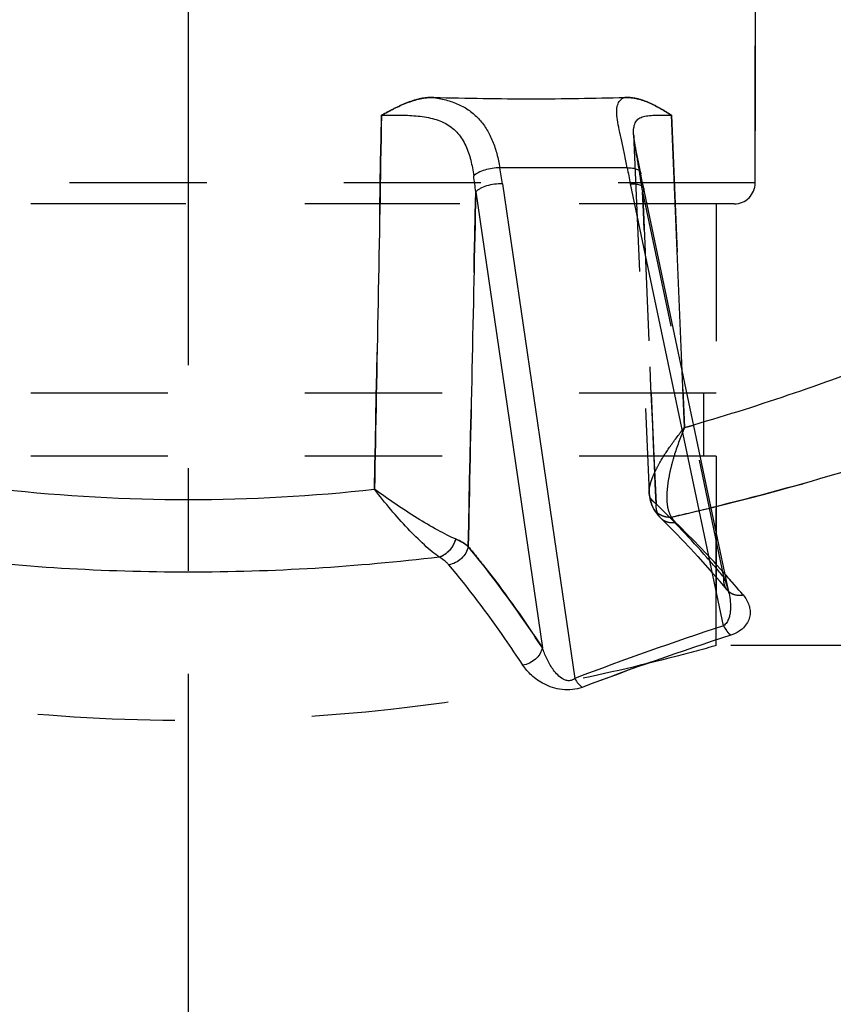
# Model space of a CAD drawing. Header units: millimetres. Extents: x 397 to 602, y 406 to 594.
# Tile 4 of 25: x 492 to 531, y 500 to 547. Entities that reach past the tile are written whole.
import ezdxf

# ---------------------------------------------------------------- set-up
doc = ezdxf.new("R2010")
doc.units = ezdxf.units.MM
doc.header["$LTSCALE"] = 65.185185
doc.linetypes.add('CENTER', pattern=[0.6, 0.375, -0.075, 0.075, -0.075])
doc.linetypes.add('HIDDEN', pattern=[0.2, 0.1, -0.1])
for name, color, linetype in [('ACHSEN_S', 7, 'CONTINUOUS'), ('FLAECHEN', 7, 'CONTINUOUS'), ('KONST.EL_MIT_GEO', 7, 'CONTINUOUS')]:
    doc.layers.add(name, color=color, linetype=linetype)

msp = doc.modelspace()

# ---------------------------------------------------------------- linework, layer by layer
at = {"layer": 'ACHSEN_S', "color": 2, "linetype": 'CENTER'}
msp.add_line((500, 594.131), (500, 406.25), dxfattribs=at)
at = {"layer": 'FLAECHEN', "color": 8, "linetype": 'HIDDEN'}
for p, q in [((526.95, 548.25), (526.95, 539.25)), ((525.1, 538.25), (474.9, 538.25)), ((525.1, 538.25), (525.1, 529.25)), ((525.1, 529.25), (474.9, 529.25)), ((524.5, 529.25), (524.5, 526.25)), ((525.1, 526.25), (474.9, 526.25)), ((525.1, 526.25), (525.1, 517.25)), ((597.5, 517.25), (525.1, 517.25))]:
    msp.add_line(p, q, dxfattribs=at)
at = {"layer": 'KONST.EL_MIT_GEO', "color": 8, "linetype": 'HIDDEN'}
for p, q in [((526.95, 539.25), (526.95, 548.25)), ((522.976, 542.467), (523.59, 527.613)), ((521.17, 541.554), (521.91, 524.516)), ((521.207, 541.241), (521.2, 541.282)), ((521.27, 540.896), (521.27, 540.897)), ((521.417, 540.177), (521.416, 540.179)), ((521.447, 540.021), (521.431, 540.103)), ((521.479, 539.857), (521.463, 539.943)), ((521.565, 539.404), (521.546, 539.498)), ((526.95, 539.25), (473.05, 539.25)), ((521.62, 539.131), (521.6, 539.225)), ((521.594, 538.819), (525.451, 520.511)), ((521.594, 538.819), (521.618, 538.25)), ((525.95, 538.25), (474.05, 538.25)), ((521.618, 538.25), (522.009, 529.25)), ((523.59, 527.613), (523.479, 530.305)), ((522.009, 529.25), (522.139, 526.25)), ((522.139, 526.25), (522.237, 523.992)), ((525.1, 517.25), (525.1, 526.25)), ((522.064, 523.857), (522.065, 523.857)), ((522.065, 523.857), (522.08, 523.826)), ((522.078, 523.829), (522.114, 523.761)), ((522.113, 523.763), (522.152, 523.695)), ((522.151, 523.698), (522.194, 523.63)), ((522.193, 523.632), (522.24, 523.565)), ((522.239, 523.567), (522.29, 523.5)), ((522.289, 523.502), (522.344, 523.435)), ((522.343, 523.436), (522.403, 523.37)), ((522.403, 523.371), (522.461, 523.312)), ((522.461, 523.312), (522.803, 522.974)), ((522.801, 522.975), (523.16, 522.612)), ((523.158, 522.614), (523.516, 522.244)), ((523.514, 522.245), (523.87, 521.868)), ((523.869, 521.869), (524.224, 521.485)), ((524.222, 521.486), (524.576, 521.095)), ((524.575, 521.096), (524.927, 520.698)), ((524.926, 520.699), (525.277, 520.293)), ((525.276, 520.295), (525.609, 519.902)), ((525.609, 519.902), (525.609, 519.902)), ((525.706, 519.737), (525.707, 519.73)), ((525.707, 519.729), (525.707, 519.73))]:
    msp.add_line(p, q, dxfattribs=at)
at = {"layer": 'KONST.EL_MIT_GEO', "color": 7, "linetype": 'Continuous'}
for p, q in [((523.479, 530.305), (522.976, 542.467)), ((521.293, 540.781), (521.27, 540.896)), ((521.417, 540.177), (521.293, 540.781)), ((520.867, 539.97), (514.811, 539.97)), ((521.447, 540.021), (521.417, 540.177)), ((521.479, 539.857), (521.447, 540.021)), ((521.583, 539.313), (521.547, 539.495)), ((514.933, 539.207), (518.372, 515.685)), ((525.445, 518.191), (521.017, 539.207)), ((521.62, 539.131), (521.583, 539.313)), ((525.707, 519.729), (521.62, 539.131)), ((513.663, 538.819), (516.833, 517.136))]:
    msp.add_line(p, q, dxfattribs=at)
for points in [[(521.27, 540.896), (521.249, 541.003), (521.239, 541.054), (521.23, 541.103), (521.222, 541.151), (521.214, 541.197), (521.207, 541.24), (521.2, 541.282), (521.194, 541.321), (521.189, 541.359), (521.185, 541.394), (521.181, 541.427), (521.177, 541.458), (521.175, 541.486), (521.173, 541.512), (521.171, 541.536), (521.17, 541.554)], [(521.547, 539.495), (521.513, 539.676), (521.479, 539.857)]]:
    msp.add_lwpolyline(points, dxfattribs=at)
at = {"layer": 'KONST.EL_MIT_GEO', "color": 8, "linetype": 'HIDDEN'}
for points in [[(521.177, 541.458), (521.175, 541.486), (521.173, 541.512)], [(521.23, 541.104), (521.222, 541.152), (521.214, 541.197)], [(521.91, 524.516), (521.913, 524.459), (521.919, 524.388), (521.928, 524.318), (521.939, 524.249), (521.953, 524.182), (521.969, 524.117), (521.988, 524.052), (522.009, 523.99), (522.032, 523.93), (522.058, 523.872), (522.064, 523.857)], [(521.91, 524.516), (521.911, 524.487), (521.915, 524.43), (521.921, 524.373), (521.928, 524.317)], [(521.937, 524.261), (521.948, 524.207), (521.96, 524.154), (521.974, 524.101), (521.989, 524.05)], [(522.006, 523.999), (522.024, 523.95), (522.044, 523.903), (522.064, 523.857)], [(525.609, 519.902), (525.624, 519.884), (525.643, 519.858), (525.66, 519.833), (525.675, 519.809), (525.686, 519.787), (525.695, 519.768), (525.701, 519.751), (525.706, 519.737)]]:
    msp.add_lwpolyline(points, dxfattribs=at)
at = {"layer": 'KONST.EL_MIT_GEO', "color": 7, "linetype": 'Continuous'}
for centre, radius, start, end in [((485.883, 534.96), 29.359, 8.3177, 9.8249), ((550.31, 545.381), 29.936, 190.4137, 191.9015), ((477.619, 534.768), 36.271, 6.4127, 7.6294), ((500, 604.626), 80.431, 263.68039, 276.31961), ((486.516, 485.869), 52.253, 40.2876, 41.7244), ((526.145, 520.355), 0.702, 229.3119, 234.7651), ((575.246, 366.428), 159.725, 108.16726, 110.85952), ((575.485, 364.854), 160.763, 108.00538, 110.67743)]:
    msp.add_arc(centre, radius, start, end, dxfattribs=at)
at = {"layer": 'KONST.EL_MIT_GEO', "color": 8, "linetype": 'HIDDEN'}
for centre, radius, start, end in [((558.062, 545.273), 37.035, 188.8355, 190.0345), ((525.95, 539.25), 1, 270, 360), ((496.173, 623.819), 100.037, 285.90639, 286.16291), ((497.047, 638.376), 117.898, 282.70075, 283.63989), ((521.966, 518.936), 3.824, 11.9785, 24.3069), ((526.138, 520.347), 0.691, 220.0598, 229.3049), ((573.756, 370.634), 155.264, 108.12857, 110.89821), ((573.99, 369.112), 156.251, 107.9668, 110.71602)]:
    msp.add_arc(centre, radius, start, end, dxfattribs=at)
for points, knots in [([(511.675, 543.315), (511.455, 543.32), (511.012, 543.27), (510.379, 543.067), (509.774, 542.785), (509.382, 542.574), (509.186, 542.467)], [0, 0, 0, 0, 0.247914, 0.497322, 0.748143, 1, 1, 1, 1]), ([(522.976, 542.467), (522.804, 542.574), (522.458, 542.786), (521.921, 543.067), (521.352, 543.27), (520.95, 543.32), (520.751, 543.315)], [0, 0, 0, 0, 0.252079, 0.503463, 0.7527, 1, 1, 1, 1]), ([(521.17, 541.554), (521.176, 541.414), (521.21, 541.113), (521.317, 540.458), (521.411, 539.942), (521.466, 539.584)], [0, 0, 0, 0, 0.211748, 0.454337, 1, 1, 1, 1]), ([(521.503, 539.728), (521.508, 539.705), (521.504, 539.653), (521.481, 539.607), (521.466, 539.584)], [0, 0, 0, 0, 0.46438, 1, 1, 1, 1]), ([(521.503, 539.728), (521.508, 539.705), (521.504, 539.653), (521.481, 539.607), (521.466, 539.584)], [0, 0, 0, 0, 0.46438, 1, 1, 1, 1]), ([(521.649, 538.991), (521.654, 538.964), (521.648, 538.899), (521.614, 538.846), (521.594, 538.819)], [0, 0, 0, 0, 0.450303, 1, 1, 1, 1]), ([(522.968, 523.362), (526.32, 524.117), (532.26, 525.736), (538.071, 527.755), (540.608, 528.712)], [0, 0, 0, 0, 0.558903, 1, 1, 1, 1]), ([(521.91, 524.516), (521.905, 524.612), (521.931, 524.825), (522.03, 525.155), (522.185, 525.519), (522.469, 526.061), (522.929, 526.774), (523.356, 527.329), (523.59, 527.613)], [0, 0, 0, 0, 0.080782, 0.177504, 0.288768, 0.412617, 0.690745, 1, 1, 1, 1]), ([(523.59, 527.613), (523.412, 527.198), (523.179, 526.576), (522.945, 525.746), (522.821, 525.165), (522.75, 524.621), (522.739, 524.13), (522.796, 523.706), (522.898, 523.459), (522.968, 523.362)], [0, 0, 0, 0, 0.306674, 0.450563, 0.585904, 0.710629, 0.822389, 0.918987, 1, 1, 1, 1]), ([(521.984, 524.246), (521.973, 524.264), (521.929, 524.348), (521.913, 524.444), (521.91, 524.516)], [0, 0, 0, 0, 0.232821, 1, 1, 1, 1]), ([(521.984, 524.246), (521.982, 524.179), (521.993, 524.045), (522.036, 523.917), (522.064, 523.857)], [0, 0, 0, 0, 0.502393, 1, 1, 1, 1]), ([(522.237, 523.992), (522.209, 524.012), (522.115, 524.085), (522.03, 524.173), (521.984, 524.246)], [0, 0, 0, 0, 0.281388, 1, 1, 1, 1]), ([(522.237, 523.992), (522.222, 523.867), (522.242, 523.614), (522.375, 523.396), (522.461, 523.312)], [0, 0, 0, 0, 0.512741, 1, 1, 1, 1]), ([(525.451, 520.511), (525.19, 520.822), (524.16, 522.021), (523.075, 523.172), (522.237, 523.992)], [0, 0, 0, 0, 0.257667, 1, 1, 1, 1]), ([(522.065, 523.857), (522.102, 523.777), (522.205, 523.628), (522.423, 523.463), (522.685, 523.368), (522.874, 523.356), (522.968, 523.362)], [0, 0, 0, 0, 0.24213, 0.488204, 0.740731, 1, 1, 1, 1]), ([(522.461, 523.312), (522.504, 523.27), (522.603, 523.195), (522.835, 523.095), (523.033, 523.086), (523.16, 523.105)], [0, 0, 0, 0, 0.242477, 0.48874, 1, 1, 1, 1]), ([(523.16, 523.105), (523.139, 523.126), (523.065, 523.203), (523.002, 523.292), (522.968, 523.362)], [0, 0, 0, 0, 0.271719, 1, 1, 1, 1]), ([(522.968, 523.362), (522.978, 523.34), (523.03, 523.246), (523.101, 523.163), (523.16, 523.105)], [0, 0, 0, 0, 0.230565, 1, 1, 1, 1]), ([(526.375, 519.657), (526.113, 519.966), (525.083, 521.153), (523.998, 522.293), (523.16, 523.105)], [0, 0, 0, 0, 0.257586, 1, 1, 1, 1]), ([(512.706, 522.318), (512.68, 522.218), (512.601, 522.023), (512.373, 521.695), (512.118, 521.51), (511.935, 521.454)], [0, 0, 0, 0, 0.259279, 0.520326, 1, 1, 1, 1]), ([(512.706, 522.318), (512.823, 522.268), (513.033, 522.164), (513.226, 522.03), (513.306, 521.959)], [0, 0, 0, 0, 0.54223, 1, 1, 1, 1]), ([(513.306, 521.959), (513.612, 521.59), (514.859, 520.036), (516.009, 518.405), (516.833, 517.136)], [0, 0, 0, 0, 0.240576, 1, 1, 1, 1]), ([(525.451, 520.511), (525.435, 520.402), (525.442, 520.181), (525.542, 519.982), (525.609, 519.902)], [0, 0, 0, 0, 0.513336, 1, 1, 1, 1]), ([(525.451, 520.511), (525.48, 520.447), (525.586, 520.194), (525.665, 519.93), (525.707, 519.73)], [0, 0, 0, 0, 0.253746, 1, 1, 1, 1]), ([(525.609, 519.902), (525.652, 519.851), (525.754, 519.76), (526.009, 519.64), (526.233, 519.632), (526.375, 519.657)], [0, 0, 0, 0, 0.238589, 0.483053, 1, 1, 1, 1]), ([(525.445, 518.191), (525.491, 518.099), (525.59, 517.936), (525.722, 517.795), (525.792, 517.744)], [0, 0, 0, 0, 0.54226, 1, 1, 1, 1]), ([(525.1, 517.25), (524.461, 517.072), (522.026, 516.417), (516.9, 515.232), (509.174, 514.014), (500, 513.498), (490.826, 514.014), (483.1, 515.232), (477.974, 516.417), (475.539, 517.072), (474.9, 517.25)], [0, 0, 0, 0, 0.039161, 0.148744, 0.310243, 0.5, 0.689757, 0.851256, 0.960839, 1, 1, 1, 1])]:
    msp.add_open_spline(points, degree=3, knots=knots, dxfattribs=at)
at = {"layer": 'KONST.EL_MIT_GEO', "color": 7, "linetype": 'Continuous'}
for points, knots in [([(509.186, 542.467), (509.382, 542.574), (509.774, 542.785), (510.379, 543.067), (511.013, 543.27), (511.455, 543.32), (511.675, 543.315)], [0, 0, 0, 0, 0.251868, 0.502692, 0.752094, 1, 1, 1, 1]), ([(511.675, 543.315), (511.894, 543.28), (512.317, 543.191), (512.91, 542.974), (513.43, 542.665), (513.865, 542.265), (514.213, 541.783), (514.482, 541.23), (514.681, 540.62), (514.773, 540.191), (514.811, 539.97)], [0, 0, 0, 0, 0.134021, 0.259819, 0.379214, 0.495785, 0.613627, 0.735992, 0.86465, 1, 1, 1, 1]), ([(511.675, 543.315), (512.457, 543.296), (514.006, 543.263), (516.304, 543.244), (518.547, 543.262), (520.023, 543.296), (520.751, 543.315)], [0, 0, 0, 0, 0.25862, 0.512058, 0.759456, 1, 1, 1, 1]), ([(520.867, 539.97), (520.826, 540.19), (520.742, 540.612), (520.61, 541.214), (520.49, 541.755), (520.401, 542.224), (520.364, 542.569), (520.374, 542.804), (520.402, 542.949), (520.452, 543.073), (520.554, 543.214), (520.67, 543.283), (520.751, 543.315)], [0, 0, 0, 0, 0.188854, 0.363879, 0.521099, 0.656573, 0.767442, 0.813667, 0.854495, 0.891297, 0.926192, 1, 1, 1, 1]), ([(520.751, 543.315), (520.95, 543.32), (521.352, 543.27), (521.921, 543.067), (522.458, 542.786), (522.804, 542.574), (522.976, 542.467)], [0, 0, 0, 0, 0.247308, 0.496552, 0.747932, 1, 1, 1, 1]), ([(509.186, 542.467), (509.46, 542.471), (510.008, 542.478), (510.82, 542.454), (511.595, 542.344), (512.186, 542.12), (512.576, 541.848), (512.906, 541.524), (513.217, 541.018), (513.447, 540.325), (513.535, 539.836), (513.569, 539.584)], [0, 0, 0, 0, 0.136213, 0.272653, 0.403394, 0.524544, 0.582195, 0.638946, 0.753379, 0.873416, 1, 1, 1, 1]), ([(521.17, 541.554), (521.166, 541.657), (521.167, 541.842), (521.218, 542.063), (521.299, 542.198), (521.403, 542.307), (521.59, 542.401), (521.863, 542.453), (522.19, 542.473), (522.567, 542.474), (522.835, 542.469), (522.976, 542.467)], [0, 0, 0, 0, 0.127261, 0.230919, 0.27688, 0.32168, 0.416876, 0.530545, 0.666606, 0.823993, 1, 1, 1, 1]), ([(514.811, 539.97), (514.69, 539.97), (514.446, 539.95), (514.1, 539.872), (513.836, 539.77), (513.665, 539.668), (513.597, 539.613), (513.569, 539.584)], [0, 0, 0, 0, 0.273401, 0.551452, 0.802064, 0.908744, 1, 1, 1, 1]), ([(520.867, 539.97), (520.949, 539.97), (521.099, 539.962), (521.274, 539.924), (521.383, 539.874), (521.443, 539.832), (521.485, 539.784), (521.5, 539.746), (521.503, 539.728)], [0, 0, 0, 0, 0.340249, 0.621827, 0.737519, 0.836796, 0.922426, 1, 1, 1, 1]), ([(514.933, 539.207), (514.807, 539.211), (514.552, 539.196), (514.193, 539.119), (513.923, 539.014), (513.754, 538.908), (513.689, 538.85), (513.663, 538.819)], [0, 0, 0, 0, 0.278589, 0.559678, 0.80865, 0.912526, 1, 1, 1, 1]), ([(521.017, 539.207), (521.098, 539.21), (521.246, 539.206), (521.419, 539.173), (521.528, 539.129), (521.587, 539.09), (521.63, 539.044), (521.645, 539.008), (521.649, 538.991)], [0, 0, 0, 0, 0.342257, 0.624512, 0.740023, 0.838766, 0.923526, 1, 1, 1, 1]), ([(536.047, 532.005), (535.208, 531.655), (531.264, 530.058), (527.233, 528.668), (524.021, 527.737)], [0, 0, 0, 0, 0.213848, 1, 1, 1, 1]), ([(540.608, 528.712), (539.549, 528.312), (534.379, 526.427), (529.098, 524.833), (524.849, 523.802)], [0, 0, 0, 0, 0.205649, 1, 1, 1, 1]), ([(512.706, 522.318), (512.571, 522.376), (512.285, 522.511), (511.673, 522.832), (510.854, 523.315), (509.854, 523.967), (509.186, 524.439), (508.853, 524.683)], [0, 0, 0, 0, 0.097882, 0.20892, 0.458173, 0.727003, 1, 1, 1, 1]), ([(511.935, 521.454), (511.818, 521.536), (511.576, 521.723), (511.066, 522.166), (510.403, 522.828), (509.616, 523.716), (509.105, 524.354), (508.853, 524.683)], [0, 0, 0, 0, 0.095664, 0.204927, 0.452533, 0.722703, 1, 1, 1, 1]), ([(512.706, 522.318), (512.68, 522.218), (512.601, 522.023), (512.373, 521.695), (512.118, 521.51), (511.935, 521.454)], [0, 0, 0, 0, 0.259279, 0.520326, 1, 1, 1, 1]), ([(513.306, 521.959), (513.226, 522.03), (513.033, 522.164), (512.823, 522.268), (512.706, 522.318)], [0, 0, 0, 0, 0.45777, 1, 1, 1, 1]), ([(513.306, 521.959), (513.263, 521.744), (513.023, 521.337), (512.603, 521.126), (512.383, 521.092)], [0, 0, 0, 0, 0.496697, 1, 1, 1, 1]), ([(516.833, 517.136), (516.551, 517.57), (515.444, 519.227), (514.248, 520.824), (513.306, 521.959)], [0, 0, 0, 0, 0.259635, 1, 1, 1, 1]), ([(511.935, 521.454), (509.971, 521.219), (505.997, 520.86), (500, 520.677), (494.003, 520.86), (490.029, 521.219), (488.065, 521.454)], [0, 0, 0, 0, 0.248053, 0.5, 0.751947, 1, 1, 1, 1]), ([(512.383, 521.092), (512.355, 521.125), (512.223, 521.266), (512.064, 521.379), (511.935, 521.454)], [0, 0, 0, 0, 0.226926, 1, 1, 1, 1]), ([(515.909, 516.315), (515.628, 516.744), (514.521, 518.386), (513.324, 519.968), (512.383, 521.092)], [0, 0, 0, 0, 0.259548, 1, 1, 1, 1]), ([(525.707, 519.729), (525.735, 519.598), (525.775, 519.333), (525.781, 518.997), (525.748, 518.732), (525.696, 518.534), (525.607, 518.342), (525.507, 518.232), (525.445, 518.191)], [0, 0, 0, 0, 0.246386, 0.49084, 0.613249, 0.736742, 0.863522, 1, 1, 1, 1]), ([(525.74, 519.782), (525.827, 519.721), (526.037, 519.634), (526.263, 519.637), (526.375, 519.657)], [0, 0, 0, 0, 0.48325, 1, 1, 1, 1]), ([(526.375, 519.657), (526.495, 519.515), (526.642, 519.274), (526.716, 518.921), (526.706, 518.656), (526.621, 518.391), (526.448, 518.133), (526.169, 517.898), (525.929, 517.788), (525.792, 517.744)], [0, 0, 0, 0, 0.230396, 0.33708, 0.443148, 0.554122, 0.677362, 0.822531, 1, 1, 1, 1]), ([(525.445, 518.191), (525.491, 518.099), (525.59, 517.936), (525.722, 517.795), (525.792, 517.744)], [0, 0, 0, 0, 0.54226, 1, 1, 1, 1]), ([(516.833, 517.136), (516.782, 516.932), (516.531, 516.551), (516.125, 516.352), (515.909, 516.315)], [0, 0, 0, 0, 0.489933, 1, 1, 1, 1]), ([(518.372, 515.685), (518.331, 515.65), (518.235, 515.59), (518.061, 515.566), (517.891, 515.612), (517.7, 515.72), (517.508, 515.898), (517.323, 516.133), (517.17, 516.377), (517.039, 516.626), (516.927, 516.879), (516.862, 517.05), (516.833, 517.136)], [0, 0, 0, 0, 0.0661, 0.138896, 0.212377, 0.281983, 0.411946, 0.535262, 0.654747, 0.77165, 0.886611, 1, 1, 1, 1]), ([(518.719, 515.261), (518.573, 515.206), (518.257, 515.133), (517.776, 515.139), (517.321, 515.243), (516.818, 515.453), (516.324, 515.795), (516.023, 516.141), (515.909, 516.315)], [0, 0, 0, 0, 0.144901, 0.29912, 0.44543, 0.577698, 0.805802, 1, 1, 1, 1]), ([(518.372, 515.685), (518.419, 515.598), (518.52, 515.444), (518.65, 515.312), (518.719, 515.261)], [0, 0, 0, 0, 0.536489, 1, 1, 1, 1])]:
    msp.add_open_spline(points, degree=3, knots=knots, dxfattribs=at)
at = {"layer": 'KONST.EL_MIT_GEO', "color": 8, "linetype": 'HIDDEN'}
for points in [[(508.853, 524.683), (508.965, 530.611), (509.076, 536.539), (509.186, 542.467)], [(513.306, 521.959), (513.426, 527.579), (513.544, 533.199), (513.663, 538.819)], [(522.237, 523.992), (522.023, 528.935), (521.808, 533.877), (521.594, 538.819)], [(523.59, 527.613), (523.734, 527.654), (523.877, 527.695), (524.021, 527.737)]]:
    msp.add_open_spline(points, degree=3, dxfattribs=at)
at = {"layer": 'KONST.EL_MIT_GEO', "color": 7, "linetype": 'Continuous'}
for points in [[(509.186, 542.467), (509.076, 536.539), (508.965, 530.611), (508.853, 524.683)], [(513.663, 538.819), (513.544, 533.199), (513.426, 527.579), (513.306, 521.959)]]:
    msp.add_open_spline(points, degree=3, dxfattribs=at)

doc.saveas('drawing.dxf')
